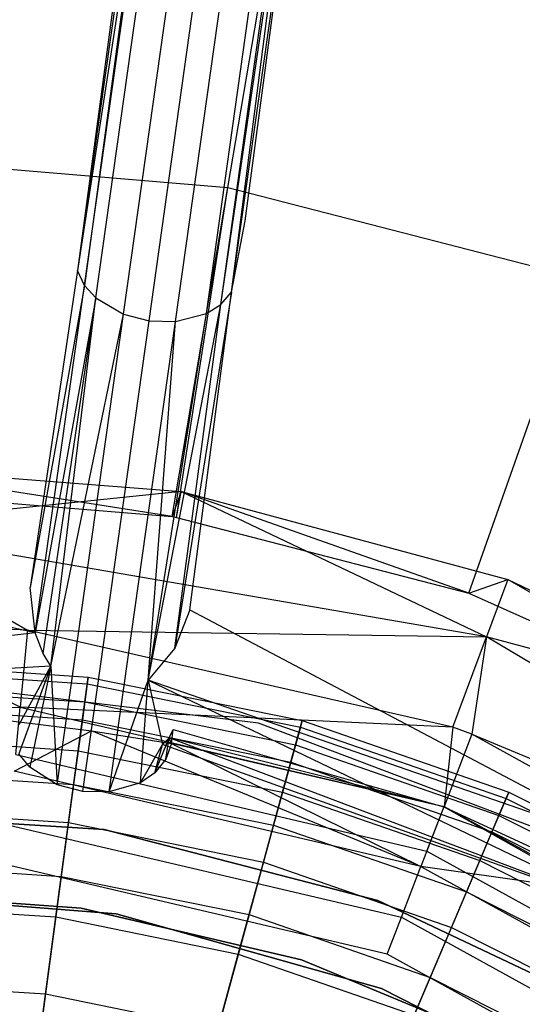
# Model space of a CAD drawing. Extents: x 5.4 to 34.8, y -14.7 to 14.7.
# Tile 177 of 251: x 20.4 to 21.3, y 2.4 to 4.2. Entities that reach past the tile are written whole.
import ezdxf

# ---------------------------------------------------------------- set-up
doc = ezdxf.new("R2010")
doc.units = 0
doc.header["$LTSCALE"] = 2.54
doc.layers.get('0').update_dxf_attribs({"color": 13, "linetype": 'CONTINUOUS'})

# ---------------------------------------------------------------- blocks, each defined once
blk = doc.blocks.new('BOHO_S_PM_7777_STL')
at = {"color": 0}
for p, q in [((20.7837, 3.9038, 24.9682), (20.9898, 5.1191, 23.9095)), ((20.7837, 3.9038, 24.9682), (20.9898, 5.1191, 23.9095)), ((20.6357, 4.7192, 24.0188), (20.5057, 3.7501, 24.8113)), ((20.6382, 4.6926, 23.986), (20.5057, 3.7501, 24.8113)), ((20.6382, 4.6926, 23.986), (20.5057, 3.7501, 24.8113)), ((20.6471, 4.6738, 23.964), (20.5057, 3.7501, 24.8113)), ((20.6471, 4.6738, 23.964), (20.5057, 3.7501, 24.8113)), ((20.6471, 4.6738, 23.964), (20.5187, 3.7225, 24.7844)), ((20.6471, 4.6738, 23.964), (20.5187, 3.7225, 24.7844)), ((20.5187, 3.7225, 24.7844), (20.6515, 4.6675, 23.9569)), ((20.5187, 3.7225, 24.7844), (20.6515, 4.6675, 23.9569)), ((20.5396, 3.6993, 24.7632), (20.6727, 4.6463, 23.934)), ((20.5396, 3.6993, 24.7632), (20.6727, 4.6463, 23.934)), ((20.7905, 3.7101, 24.8113), (20.923, 4.6526, 23.986)), ((20.7905, 3.7101, 24.8113), (20.923, 4.6526, 23.986)), ((20.8153, 3.8421, 24.7481), (20.923, 4.6526, 23.986)), ((20.7704, 3.6871, 24.7844), (20.9092, 4.637, 23.964)), ((20.7704, 3.6871, 24.7844), (20.9092, 4.637, 23.964)), ((20.7704, 3.6871, 24.7844), (20.9032, 4.6322, 23.9569)), ((20.7704, 3.6871, 24.7844), (20.9032, 4.6322, 23.9569)), ((20.7905, 3.7101, 24.8113), (20.9092, 4.637, 23.964)), ((20.7905, 3.7101, 24.8113), (20.9092, 4.637, 23.964)), ((20.5906, 3.6691, 24.7393), (20.724, 4.6183, 23.908)), ((20.5906, 3.6691, 24.7393), (20.724, 4.6183, 23.908)), ((20.7439, 3.6705, 24.7632), (20.877, 4.6175, 23.934)), ((20.7439, 3.6705, 24.7632), (20.877, 4.6175, 23.934)), ((20.6378, 3.6568, 24.7334), (20.7713, 4.6066, 23.9017)), ((20.6378, 3.6568, 24.7334), (20.7713, 4.6066, 23.9017)), ((20.6866, 3.6556, 24.7393), (20.82, 4.6048, 23.908)), ((20.6866, 3.6556, 24.7393), (20.82, 4.6048, 23.908)), ((20.1145, 3.9595, 24.9682), (20.7837, 3.9038, 24.9682)), ((20.1145, 3.9595, 24.9682), (20.7837, 3.9038, 24.9682)), ((20.6805, 3.2948, 25.563), (20.7837, 3.9038, 24.9682)), ((20.6805, 3.2948, 25.563), (20.7837, 3.9038, 24.9682)), ((20.6887, 3.2934, 25.563), (20.7837, 3.9038, 24.9682)), ((20.6887, 3.2934, 25.563), (20.7837, 3.9038, 24.9682)), ((20.7837, 3.9038, 24.9682), (21.4339, 3.7358, 24.9682)), ((20.7837, 3.9038, 24.9682), (21.4339, 3.7358, 24.9682)), ((20.7905, 3.7101, 24.8113), (20.8153, 3.8421, 24.7481)), ((20.5057, 3.7501, 24.8113), (20.4182, 3.1637, 25.4449)), ((20.5187, 3.7225, 24.7844), (20.5057, 3.7501, 24.8113)), ((20.5187, 3.7225, 24.7844), (20.5057, 3.7501, 24.8113)), ((21.2293, 3.153, 25.563), (21.4339, 3.7358, 24.9682)), ((21.2293, 3.153, 25.563), (21.4339, 3.7358, 24.9682)), ((20.5187, 3.7225, 24.7844), (20.4182, 3.1637, 25.4449)), ((20.5187, 3.7225, 24.7844), (20.4182, 3.1637, 25.4449)), ((20.4272, 3.0799, 25.4464), (20.5187, 3.7225, 24.7844)), ((20.4272, 3.0799, 25.4464), (20.5187, 3.7225, 24.7844)), ((20.5187, 3.7225, 24.7844), (20.5396, 3.6993, 24.7632)), ((20.5187, 3.7225, 24.7844), (20.5396, 3.6993, 24.7632)), ((20.5396, 3.6993, 24.7632), (20.4272, 3.0799, 25.4464)), ((20.5396, 3.6993, 24.7632), (20.4272, 3.0799, 25.4464)), ((20.4419, 3.0416, 25.4471), (20.5396, 3.6993, 24.7632)), ((20.4419, 3.0416, 25.4471), (20.5396, 3.6993, 24.7632)), ((20.4562, 3.0179, 25.4475), (20.5396, 3.6993, 24.7632)), ((20.4562, 3.0179, 25.4475), (20.5396, 3.6993, 24.7632)), ((20.5396, 3.6993, 24.7632), (20.5906, 3.6691, 24.7393)), ((20.5396, 3.6993, 24.7632), (20.5906, 3.6691, 24.7393)), ((20.7905, 3.7101, 24.8113), (20.6854, 3.0511, 25.4463)), ((20.7905, 3.7101, 24.8113), (20.6854, 3.0511, 25.4463)), ((20.7129, 3.1221, 25.4449), (20.7905, 3.7101, 24.8113)), ((20.7704, 3.6871, 24.7844), (20.7905, 3.7101, 24.8113)), ((20.7704, 3.6871, 24.7844), (20.7905, 3.7101, 24.8113)), ((20.6362, 2.9925, 25.4475), (20.7704, 3.6871, 24.7844)), ((20.6362, 2.9925, 25.4475), (20.7704, 3.6871, 24.7844)), ((20.6854, 3.0511, 25.4463), (20.7704, 3.6871, 24.7844)), ((20.6854, 3.0511, 25.4463), (20.7704, 3.6871, 24.7844)), ((20.7439, 3.6705, 24.7632), (20.7704, 3.6871, 24.7844)), ((20.7439, 3.6705, 24.7632), (20.7704, 3.6871, 24.7844)), ((20.4562, 3.0179, 25.4475), (20.5906, 3.6691, 24.7393)), ((20.4562, 3.0179, 25.4475), (20.5906, 3.6691, 24.7393)), ((20.4682, 2.7988, 25.6537), (20.5906, 3.6691, 24.7393)), ((20.4682, 2.7988, 25.6537), (20.5906, 3.6691, 24.7393)), ((20.5906, 3.6691, 24.7393), (20.6378, 3.6568, 24.7334)), ((20.5906, 3.6691, 24.7393), (20.6378, 3.6568, 24.7334)), ((20.6362, 2.9925, 25.4475), (20.7439, 3.6705, 24.7632)), ((20.6362, 2.9925, 25.4475), (20.7439, 3.6705, 24.7632)), ((20.6866, 3.6556, 24.7393), (20.7439, 3.6705, 24.7632)), ((20.6866, 3.6556, 24.7393), (20.7439, 3.6705, 24.7632)), ((20.5154, 2.786, 25.6483), (20.6378, 3.6568, 24.7334)), ((20.5154, 2.786, 25.6483), (20.6378, 3.6568, 24.7334)), ((20.5643, 2.7853, 25.6537), (20.6866, 3.6556, 24.7393)), ((20.5643, 2.7853, 25.6537), (20.6866, 3.6556, 24.7393)), ((20.6362, 2.9925, 25.4475), (20.6866, 3.6556, 24.7393)), ((20.6362, 2.9925, 25.4475), (20.6866, 3.6556, 24.7393)), ((20.6378, 3.6568, 24.7334), (20.6866, 3.6556, 24.7393)), ((20.6378, 3.6568, 24.7334), (20.6866, 3.6556, 24.7393)), ((20.6805, 3.2948, 25.563), (20.0732, 3.3898, 25.6432)), ((20.0732, 3.3898, 25.6432), (20.6969, 3.341, 25.6432)), ((20.6805, 3.2948, 25.563), (20.0732, 3.3898, 25.6432)), ((20.0732, 3.3898, 25.6432), (20.6969, 3.341, 25.6432)), ((20.6969, 3.341, 25.6432), (20.0748, 3.2768, 25.8475)), ((20.6969, 3.341, 25.6432), (20.0748, 3.2768, 25.8475)), ((20.1156, 3.3418, 25.563), (20.6805, 3.2948, 25.563)), ((20.1156, 3.3418, 25.563), (20.6805, 3.2948, 25.563)), ((20.6969, 3.341, 25.6432), (20.6805, 3.2948, 25.563)), ((20.6969, 3.341, 25.6432), (20.6805, 3.2948, 25.563)), ((20.6887, 3.2934, 25.563), (20.6969, 3.341, 25.6432)), ((20.6887, 3.2934, 25.563), (20.6969, 3.341, 25.6432)), ((21.2293, 3.153, 25.563), (20.6969, 3.341, 25.6432)), ((20.6969, 3.341, 25.6432), (21.301, 3.1785, 25.6432)), ((21.2293, 3.153, 25.563), (20.6969, 3.341, 25.6432)), ((20.6969, 3.341, 25.6432), (21.301, 3.1785, 25.6432)), ((20.6969, 3.341, 25.6432), (21.2617, 3.0725, 25.8475)), ((20.6969, 3.341, 25.6432), (21.2617, 3.0725, 25.8475)), ((20.6805, 3.2948, 25.563), (20.6887, 3.2934, 25.563)), ((20.6805, 3.2948, 25.563), (20.6887, 3.2934, 25.563)), ((20.6887, 3.2934, 25.563), (21.2293, 3.153, 25.563)), ((20.6887, 3.2934, 25.563), (21.2293, 3.153, 25.563)), ((20.0748, 3.2768, 25.8475), (20.4131, 3.085, 25.8507)), ((21.2617, 3.0725, 25.8475), (20.0748, 3.2768, 25.8475)), ((20.0748, 3.2768, 25.8475), (20.4131, 3.085, 25.8507)), ((21.2617, 3.0725, 25.8475), (20.0748, 3.2768, 25.8475)), ((20.4272, 3.0799, 25.4464), (19.9856, 3.1746, 25.4449)), ((21.2293, 3.153, 25.563), (21.301, 3.1785, 25.6432)), ((21.2293, 3.153, 25.563), (21.301, 3.1785, 25.6432)), ((21.301, 3.1785, 25.6432), (21.2617, 3.0725, 25.8475)), ((21.301, 3.1785, 25.6432), (21.2617, 3.0725, 25.8475)), ((21.7462, 2.9205, 25.563), (21.301, 3.1785, 25.6432)), ((21.301, 3.1785, 25.6432), (21.865, 2.9077, 25.6432)), ((21.7462, 2.9205, 25.563), (21.301, 3.1785, 25.6432)), ((21.301, 3.1785, 25.6432), (21.865, 2.9077, 25.6432)), ((20.4272, 3.0799, 25.4464), (20.4182, 3.1637, 25.4449)), ((21.2293, 3.153, 25.563), (21.7462, 2.9205, 25.563)), ((21.2293, 3.153, 25.563), (21.7462, 2.9205, 25.563)), ((20.7129, 3.1221, 25.4449), (20.6854, 3.0511, 25.4463)), ((20.7129, 3.1221, 25.4449), (20.6854, 3.0511, 25.4463)), ((20.7129, 3.1221, 25.4449), (21.5702, 2.6687, 25.4475)), ((20.3996, 2.9425, 26.1937), (20.0774, 3.0984, 25.8507)), ((20.4131, 3.085, 25.8507), (20.0774, 3.0984, 25.8507)), ((20.3996, 2.9425, 26.1937), (20.0774, 3.0984, 25.8507)), ((20.4131, 3.085, 25.8507), (20.0774, 3.0984, 25.8507)), ((20.4272, 3.0799, 25.4464), (19.4694, 2.9654, 25.4475)), ((20.4272, 3.0799, 25.4464), (19.4694, 2.9654, 25.4475)), ((20.4131, 3.085, 25.8507), (20.3996, 2.9425, 26.1937)), ((20.4131, 3.085, 25.8507), (20.3996, 2.9425, 26.1937)), ((21.1997, 2.9053, 25.8507), (20.4131, 3.085, 25.8507)), ((20.4131, 3.085, 25.8507), (21.2617, 3.0725, 25.8475)), ((20.4131, 3.085, 25.8507), (21.2617, 3.0725, 25.8475)), ((21.1997, 2.9053, 25.8507), (20.4131, 3.085, 25.8507)), ((20.4419, 3.0416, 25.4471), (20.4272, 3.0799, 25.4464)), ((20.4419, 3.0416, 25.4471), (20.4272, 3.0799, 25.4464)), ((21.1997, 2.9053, 25.8507), (21.2617, 3.0725, 25.8475)), ((21.1997, 2.9053, 25.8507), (21.2617, 3.0725, 25.8475)), ((21.2617, 3.0725, 25.8475), (21.2346, 2.8921, 25.8507)), ((21.2617, 3.0725, 25.8475), (21.2346, 2.8921, 25.8507)), ((22.2947, 2.4533, 25.8475), (21.2617, 3.0725, 25.8475)), ((21.865, 2.9077, 25.6432), (21.2617, 3.0725, 25.8475)), ((22.2947, 2.4533, 25.8475), (21.2617, 3.0725, 25.8475)), ((21.865, 2.9077, 25.6432), (21.2617, 3.0725, 25.8475)), ((20.6854, 3.0511, 25.4463), (20.6362, 2.9925, 25.4475)), ((20.6854, 3.0511, 25.4463), (20.6362, 2.9925, 25.4475)), ((20.1219, 3.025, 16.8047), (20.5251, 2.998, 16.8047)), ((20.1219, 3.025, 16.8047), (20.5251, 2.998, 16.8047)), ((20.4562, 3.0179, 25.4475), (20.4419, 3.0416, 25.4471)), ((20.4562, 3.0179, 25.4475), (20.4419, 3.0416, 25.4471)), ((20.4562, 3.0179, 25.4475), (19.4694, 2.9654, 25.4475)), ((20.4562, 3.0179, 25.4475), (19.4694, 2.9654, 25.4475)), ((20.1219, 3.0123, 16.4063), (20.5234, 2.9854, 16.4063)), ((20.1219, 3.0123, 16.4063), (20.5234, 2.9854, 16.4063)), ((20.4562, 3.0179, 25.4475), (20.3969, 2.8561, 25.6947)), ((20.4562, 3.0179, 25.4475), (20.3969, 2.8561, 25.6947)), ((20.3978, 2.9103, 25.6517), (20.4562, 3.0179, 25.4475)), ((20.3978, 2.9103, 25.6517), (20.4562, 3.0179, 25.4475)), ((20.4562, 3.0179, 25.4475), (20.4176, 2.831, 25.6755)), ((20.4562, 3.0179, 25.4475), (20.4176, 2.831, 25.6755)), ((20.4562, 3.0179, 25.4475), (20.4682, 2.7988, 25.6537)), ((20.4562, 3.0179, 25.4475), (20.4682, 2.7988, 25.6537)), ((20.8399, 2.9128, 21.4263), (20.1219, 3, 21.4263)), ((20.8399, 2.9128, 21.4263), (20.1219, 3, 21.4263)), ((20.8399, 2.9128, 21.2294), (20.1219, 3, 21.2294)), ((20.8399, 2.9128, 21.2294), (20.1219, 3, 21.2294)), ((20.5189, 2.9518, 17.2516), (20.5251, 2.998, 16.8047)), ((20.5189, 2.9518, 17.2516), (20.5251, 2.998, 16.8047)), ((20.5251, 2.998, 16.8047), (20.5234, 2.9854, 16.4063)), ((20.5251, 2.998, 16.8047), (20.5234, 2.9854, 16.4063)), ((20.5251, 2.998, 16.8047), (20.9211, 2.9175, 16.8047)), ((20.5251, 2.998, 16.8047), (20.9211, 2.9175, 16.8047)), ((20.5643, 2.7853, 25.6537), (20.6362, 2.9925, 25.4475)), ((20.5643, 2.7853, 25.6537), (20.6362, 2.9925, 25.4475)), ((20.6219, 2.8023, 25.6755), (20.6362, 2.9925, 25.4475)), ((20.6219, 2.8023, 25.6755), (20.6362, 2.9925, 25.4475)), ((20.6362, 2.9925, 25.4475), (20.6627, 2.8729, 25.6517)), ((21.5702, 2.6687, 25.4475), (20.6362, 2.9925, 25.4475)), ((20.6362, 2.9925, 25.4475), (20.6627, 2.8729, 25.6517)), ((20.6362, 2.9925, 25.4475), (21.5299, 2.5619, 25.6517)), ((20.6362, 2.9925, 25.4475), (21.5299, 2.5619, 25.6517)), ((21.5702, 2.6687, 25.4475), (20.6362, 2.9925, 25.4475)), ((20.1219, 2.9784, 17.2516), (20.5189, 2.9518, 17.2516)), ((20.1219, 2.9784, 17.2516), (20.5189, 2.9518, 17.2516)), ((20.5234, 2.9854, 16.4063), (20.5145, 2.9187, 16.0134)), ((20.5234, 2.9854, 16.4063), (20.5145, 2.9187, 16.0134)), ((20.5234, 2.9854, 16.4063), (20.9178, 2.9053, 16.4063)), ((20.5234, 2.9854, 16.4063), (20.9178, 2.9053, 16.4063)), ((20.5068, 2.8617, 17.6916), (20.5189, 2.9518, 17.2516)), ((20.5068, 2.8617, 17.6916), (20.5189, 2.9518, 17.2516)), ((20.5189, 2.9518, 17.2516), (20.9088, 2.8725, 17.2516)), ((20.5189, 2.9518, 17.2516), (20.9088, 2.8725, 17.2516)), ((19.5955, 2.9083, 26.1937), (20.3996, 2.9425, 26.1937)), ((19.5955, 2.9083, 26.1937), (20.3996, 2.9425, 26.1937)), ((20.1219, 2.945, 16.0134), (20.5145, 2.9187, 16.0134)), ((20.1219, 2.945, 16.0134), (20.5145, 2.9187, 16.0134)), ((20.3913, 2.8544, 26.5706), (20.3996, 2.9425, 26.1937)), ((20.3913, 2.8544, 26.5706), (20.3996, 2.9425, 26.1937)), ((21.1997, 2.9053, 25.8507), (20.3996, 2.9425, 26.1937)), ((20.3996, 2.9425, 26.1937), (21.1832, 2.7585, 26.1937)), ((21.1997, 2.9053, 25.8507), (20.3996, 2.9425, 26.1937)), ((20.3996, 2.9425, 26.1937), (21.1832, 2.7585, 26.1937)), ((20.3824, 2.9169, 25.7458), (20.5312, 2.8984, 25.7479)), ((20.3824, 2.9169, 25.7458), (20.5312, 2.8984, 25.7479)), ((20.5145, 2.9187, 16.0134), (20.4984, 2.7992, 15.6335)), ((20.5145, 2.9187, 16.0134), (20.4984, 2.7992, 15.6335)), ((20.5145, 2.9187, 16.0134), (20.9, 2.8404, 16.0134)), ((20.5145, 2.9187, 16.0134), (20.9, 2.8404, 16.0134)), ((20.9088, 2.8725, 17.2516), (20.9211, 2.9175, 16.8047)), ((20.9088, 2.8725, 17.2516), (20.9211, 2.9175, 16.8047)), ((20.9211, 2.9175, 16.8047), (20.9178, 2.9053, 16.4063)), ((20.9211, 2.9175, 16.8047), (20.9178, 2.9053, 16.4063)), ((20.9211, 2.9175, 16.8047), (21.3029, 2.785, 16.8047)), ((20.9211, 2.9175, 16.8047), (21.3029, 2.785, 16.8047)), ((20.3884, 2.824, 25.9286), (20.5312, 2.8984, 25.7479)), ((20.3884, 2.824, 25.9286), (20.5312, 2.8984, 25.7479)), ((21.1405, 2.6474, 25.9286), (20.5312, 2.8984, 25.7479)), ((20.5312, 2.8984, 25.7479), (20.6794, 2.875, 25.7457)), ((21.1405, 2.6474, 25.9286), (20.5312, 2.8984, 25.7479)), ((20.5312, 2.8984, 25.7479), (20.6794, 2.875, 25.7457)), ((20.675, 2.8853, 25.6758), (20.6827, 2.9011, 25.704)), ((20.675, 2.8853, 25.6758), (20.6827, 2.9011, 25.704)), ((20.6794, 2.875, 25.7457), (20.6827, 2.9011, 25.704)), ((20.6794, 2.875, 25.7457), (20.6827, 2.9011, 25.704)), ((20.6827, 2.9011, 25.704), (21.1829, 2.7577, 25.704)), ((20.6827, 2.9011, 25.704), (21.1829, 2.7577, 25.704)), ((21.5161, 2.6564, 21.4263), (20.8399, 2.9128, 21.4263)), ((20.8399, 2.9128, 21.4263), (20.8399, 2.9128, 21.2294)), ((21.5161, 2.6564, 21.4263), (20.8399, 2.9128, 21.4263)), ((21.5161, 2.6564, 21.2294), (20.8399, 2.9128, 21.2294)), ((20.8399, 2.9128, 21.4263), (20.8399, 2.9128, 21.2294)), ((21.5161, 2.6564, 21.2294), (20.8399, 2.9128, 21.2294)), ((20.9178, 2.9053, 16.4063), (20.9, 2.8404, 16.0134)), ((20.9178, 2.9053, 16.4063), (20.9, 2.8404, 16.0134)), ((20.9178, 2.9053, 16.4063), (21.2979, 2.7733, 16.4063)), ((20.9178, 2.9053, 16.4063), (21.2979, 2.7733, 16.4063)), ((21.1997, 2.9053, 25.8507), (21.1832, 2.7585, 26.1937)), ((21.1997, 2.9053, 25.8507), (21.1832, 2.7585, 26.1937)), ((21.2346, 2.8921, 25.8507), (21.1997, 2.9053, 25.8507)), ((21.2346, 2.8921, 25.8507), (21.1997, 2.9053, 25.8507)), ((20.1219, 2.8875, 17.6916), (20.5068, 2.8617, 17.6916)), ((20.1219, 2.8875, 17.6916), (20.5068, 2.8617, 17.6916)), ((20.6486, 2.8207, 25.6947), (20.675, 2.8853, 25.6758)), ((20.6486, 2.8207, 25.6947), (20.675, 2.8853, 25.6758)), ((20.6627, 2.8729, 25.6517), (20.675, 2.8853, 25.6758)), ((20.6627, 2.8729, 25.6517), (20.675, 2.8853, 25.6758)), ((20.6691, 2.846, 25.7192), (20.675, 2.8853, 25.6758)), ((20.6691, 2.846, 25.7192), (20.675, 2.8853, 25.6758)), ((20.6794, 2.875, 25.7457), (20.675, 2.8853, 25.6758)), ((20.6794, 2.875, 25.7457), (20.675, 2.8853, 25.6758)), ((21.5299, 2.5619, 25.6517), (20.675, 2.8853, 25.6758)), ((21.5299, 2.5619, 25.6517), (20.675, 2.8853, 25.6758)), ((21.1829, 2.7577, 25.704), (20.675, 2.8853, 25.6758)), ((21.1829, 2.7577, 25.704), (20.675, 2.8853, 25.6758)), ((21.2346, 2.8921, 25.8507), (21.1832, 2.7585, 26.1937)), ((21.2346, 2.8921, 25.8507), (21.1832, 2.7585, 26.1937)), ((21.9736, 2.4846, 25.8507), (21.2346, 2.8921, 25.8507)), ((21.2346, 2.8921, 25.8507), (22.2947, 2.4533, 25.8475)), ((21.2346, 2.8921, 25.8507), (22.2947, 2.4533, 25.8475)), ((21.9736, 2.4846, 25.8507), (21.2346, 2.8921, 25.8507)), ((20.4889, 2.7287, 18.1204), (20.5068, 2.8617, 17.6916)), ((20.4889, 2.7287, 18.1204), (20.5068, 2.8617, 17.6916)), ((20.5068, 2.8617, 17.6916), (20.8848, 2.7849, 17.6916)), ((20.5068, 2.8617, 17.6916), (20.8848, 2.7849, 17.6916)), ((20.6219, 2.8023, 25.6755), (20.6627, 2.8729, 25.6517)), ((20.6219, 2.8023, 25.6755), (20.6627, 2.8729, 25.6517)), ((20.6486, 2.8207, 25.6947), (20.6627, 2.8729, 25.6517)), ((20.6486, 2.8207, 25.6947), (20.6627, 2.8729, 25.6517)), ((21.5299, 2.5619, 25.6517), (20.6627, 2.8729, 25.6517)), ((21.5299, 2.5619, 25.6517), (20.6627, 2.8729, 25.6517)), ((20.6794, 2.875, 25.7457), (20.6691, 2.846, 25.7192)), ((20.6794, 2.875, 25.7457), (20.6691, 2.846, 25.7192)), ((21.1829, 2.7577, 25.704), (20.6794, 2.875, 25.7457)), ((20.6794, 2.875, 25.7457), (21.1405, 2.6474, 25.9286)), ((21.1829, 2.7577, 25.704), (20.6794, 2.875, 25.7457)), ((20.6794, 2.875, 25.7457), (21.1405, 2.6474, 25.9286)), ((20.8848, 2.7849, 17.6916), (20.9088, 2.8725, 17.2516)), ((20.8848, 2.7849, 17.6916), (20.9088, 2.8725, 17.2516)), ((20.9088, 2.8725, 17.2516), (21.2847, 2.742, 17.2516)), ((20.9088, 2.8725, 17.2516), (21.2847, 2.742, 17.2516)), ((20.3913, 2.8544, 26.5706), (21.1514, 2.6759, 26.5706)), ((20.3913, 2.8544, 26.5706), (21.1514, 2.6759, 26.5706)), ((20.4176, 2.831, 25.6755), (20.3969, 2.8561, 25.6947)), ((20.4176, 2.831, 25.6755), (20.3969, 2.8561, 25.6947)), ((20.6691, 2.846, 25.7192), (20.6486, 2.8207, 25.6947)), ((20.6691, 2.846, 25.7192), (20.6486, 2.8207, 25.6947)), ((20.1219, 2.8244, 15.6335), (20.4984, 2.7992, 15.6335)), ((20.1219, 2.8244, 15.6335), (20.4984, 2.7992, 15.6335)), ((21.1405, 2.6474, 25.9286), (20.3884, 2.824, 25.9286)), ((21.1405, 2.6474, 25.9286), (20.3884, 2.824, 25.9286)), ((20.4682, 2.7988, 25.6537), (20.4176, 2.831, 25.6755)), ((20.4682, 2.7988, 25.6537), (20.4176, 2.831, 25.6755)), ((20.9, 2.8404, 16.0134), (20.8681, 2.724, 15.6335)), ((20.9, 2.8404, 16.0134), (20.8681, 2.724, 15.6335)), ((20.9, 2.8404, 16.0134), (21.2716, 2.7113, 16.0134)), ((20.9, 2.8404, 16.0134), (21.2716, 2.7113, 16.0134)), ((20.6486, 2.8207, 25.6947), (20.6219, 2.8023, 25.6755)), ((20.6486, 2.8207, 25.6947), (20.6219, 2.8023, 25.6755)), ((20.5154, 2.786, 25.6483), (20.4682, 2.7988, 25.6537)), ((20.5154, 2.786, 25.6483), (20.4682, 2.7988, 25.6537)), ((20.4984, 2.7992, 15.6335), (20.4755, 2.6291, 15.2737)), ((20.4984, 2.7992, 15.6335), (20.4755, 2.6291, 15.2737)), ((20.4984, 2.7992, 15.6335), (20.8681, 2.724, 15.6335)), ((20.4984, 2.7992, 15.6335), (20.8681, 2.724, 15.6335)), ((20.6219, 2.8023, 25.6755), (20.5643, 2.7853, 25.6537)), ((20.6219, 2.8023, 25.6755), (20.5643, 2.7853, 25.6537)), ((20.5643, 2.7853, 25.6537), (20.5154, 2.786, 25.6483)), ((20.5643, 2.7853, 25.6537), (20.5154, 2.786, 25.6483)), ((20.8493, 2.6554, 18.1204), (20.8848, 2.7849, 17.6916)), ((20.8493, 2.6554, 18.1204), (20.8848, 2.7849, 17.6916)), ((20.8848, 2.7849, 17.6916), (21.2492, 2.6584, 17.6916)), ((20.8848, 2.7849, 17.6916), (21.2492, 2.6584, 17.6916)), ((21.2979, 2.7733, 16.4063), (21.2716, 2.7113, 16.0134)), ((21.2979, 2.7733, 16.4063), (21.2716, 2.7113, 16.0134)), ((21.2847, 2.742, 17.2516), (21.3029, 2.785, 16.8047)), ((21.2847, 2.742, 17.2516), (21.3029, 2.785, 16.8047)), ((21.3029, 2.785, 16.8047), (21.2979, 2.7733, 16.4063)), ((21.3029, 2.785, 16.8047), (21.2979, 2.7733, 16.4063)), ((21.2979, 2.7733, 16.4063), (21.657, 2.5918, 16.4063)), ((21.2979, 2.7733, 16.4063), (21.657, 2.5918, 16.4063)), ((21.3029, 2.785, 16.8047), (21.6635, 2.6027, 16.8047)), ((21.3029, 2.785, 16.8047), (21.6635, 2.6027, 16.8047)), ((20.1219, 2.7533, 18.1204), (20.4889, 2.7287, 18.1204)), ((20.1219, 2.7533, 18.1204), (20.4889, 2.7287, 18.1204)), ((21.1829, 2.7577, 25.704), (21.1405, 2.6474, 25.9286)), ((21.1829, 2.7577, 25.704), (21.1405, 2.6474, 25.9286)), ((21.1514, 2.6759, 26.5706), (21.1832, 2.7585, 26.1937)), ((21.1514, 2.6759, 26.5706), (21.1832, 2.7585, 26.1937)), ((21.1829, 2.7577, 25.704), (21.5451, 2.5895, 25.704)), ((21.5299, 2.5619, 25.6517), (21.1829, 2.7577, 25.704)), ((21.1829, 2.7577, 25.704), (21.5451, 2.5895, 25.704)), ((21.5299, 2.5619, 25.6517), (21.1829, 2.7577, 25.704)), ((21.1832, 2.7585, 26.1937), (21.8881, 2.3698, 26.1937)), ((21.1832, 2.7585, 26.1937), (21.8881, 2.3698, 26.1937)), ((20.0329, 2.7486, 154.1511), (20.5546, 2.7157, 154.1511)), ((20.5546, 2.7157, 161.7511), (20.0329, 2.7486, 161.7511)), ((20.0329, 2.7486, 154.1511), (20.5546, 2.7157, 154.1511)), ((20.5546, 2.7157, 161.7511), (20.0329, 2.7486, 161.7511)), ((21.2492, 2.6584, 17.6916), (21.2847, 2.742, 17.2516)), ((21.2492, 2.6584, 17.6916), (21.2847, 2.742, 17.2516)), ((21.2847, 2.742, 17.2516), (21.6398, 2.5626, 17.2516)), ((21.2847, 2.742, 17.2516), (21.6398, 2.5626, 17.2516)), ((20.379, 2.7241, 26.2386), (21.1044, 2.5537, 26.2386)), ((20.379, 2.7241, 26.2386), (21.1044, 2.5537, 26.2386)), ((20.4654, 2.5541, 18.5337), (20.4889, 2.7287, 18.1204)), ((20.4654, 2.5541, 18.5337), (20.4889, 2.7287, 18.1204)), ((20.4889, 2.7287, 18.1204), (20.8493, 2.6554, 18.1204)), ((20.4889, 2.7287, 18.1204), (20.8493, 2.6554, 18.1204)), ((20.5546, 2.7157, 154.1511), (21.0608, 2.5848, 154.1511)), ((21.0608, 2.5848, 161.7511), (20.5546, 2.7157, 161.7511)), ((20.5546, 2.7157, 154.1511), (21.0608, 2.5848, 154.1511)), ((20.5546, 2.7157, 154.1511), (20.5546, 2.7157, 161.7511)), ((21.0608, 2.5848, 161.7511), (20.5546, 2.7157, 161.7511)), ((20.5546, 2.7157, 154.1511), (20.5546, 2.7157, 161.7511)), ((20.8681, 2.724, 15.6335), (20.8228, 2.5585, 15.2737)), ((20.8681, 2.724, 15.6335), (20.8228, 2.5585, 15.2737)), ((20.8681, 2.724, 15.6335), (21.2245, 2.6003, 15.6335)), ((20.8681, 2.724, 15.6335), (21.2245, 2.6003, 15.6335)), ((21.2716, 2.7113, 16.0134), (21.2245, 2.6003, 15.6335)), ((21.2716, 2.7113, 16.0134), (21.2245, 2.6003, 15.6335)), ((21.2716, 2.7113, 16.0134), (21.6228, 2.5339, 16.0134)), ((21.2716, 2.7113, 16.0134), (21.6228, 2.5339, 16.0134)), ((21.1514, 2.6759, 26.5706), (21.8352, 2.2989, 26.5706)), ((21.1514, 2.6759, 26.5706), (21.8352, 2.2989, 26.5706)), ((20.1219, 2.6528, 15.2737), (20.4755, 2.6291, 15.2737)), ((20.1219, 2.6528, 15.2737), (20.4755, 2.6291, 15.2737)), ((21.0781, 2.4853, 26.5706), (20.3721, 2.6511, 26.5706)), ((21.0781, 2.4853, 26.5706), (20.3721, 2.6511, 26.5706)), ((20.8028, 2.4855, 18.5337), (20.8493, 2.6554, 18.1204)), ((20.8028, 2.4855, 18.5337), (20.8493, 2.6554, 18.1204)), ((20.8493, 2.6554, 18.1204), (21.1968, 2.5348, 18.1204)), ((20.8493, 2.6554, 18.1204), (21.1968, 2.5348, 18.1204)), ((21.1044, 2.5537, 26.2386), (21.1405, 2.6474, 25.9286)), ((21.1044, 2.5537, 26.2386), (21.1405, 2.6474, 25.9286)), ((21.1405, 2.6474, 25.9286), (21.8169, 2.2744, 25.9286)), ((21.5451, 2.5895, 25.704), (21.1405, 2.6474, 25.9286)), ((21.5451, 2.5895, 25.704), (21.1405, 2.6474, 25.9286)), ((21.1405, 2.6474, 25.9286), (21.8169, 2.2744, 25.9286)), ((21.1968, 2.5348, 18.1204), (21.2492, 2.6584, 17.6916)), ((21.1968, 2.5348, 18.1204), (21.2492, 2.6584, 17.6916)), ((21.2492, 2.6584, 17.6916), (21.5934, 2.4844, 17.6916)), ((21.2492, 2.6584, 17.6916), (21.5934, 2.4844, 17.6916)), ((20.4755, 2.6291, 15.2737), (20.4463, 2.4116, 14.9409)), ((20.4755, 2.6291, 15.2737), (20.4463, 2.4116, 14.9409)), ((20.4755, 2.6291, 15.2737), (20.8228, 2.5585, 15.2737)), ((20.4755, 2.6291, 15.2737), (20.8228, 2.5585, 15.2737)), ((20.5768, 2.5599, 154.1511), (20.0686, 2.5995, 154.1511)), ((20.0686, 2.5995, 161.7511), (20.5768, 2.5599, 161.7511)), ((20.0686, 2.5995, 161.7511), (20.5768, 2.5599, 161.7511)), ((20.5768, 2.5599, 154.1511), (20.0686, 2.5995, 154.1511)), ((20.0948, 2.5999, 154.4311), (20.5122, 2.5705, 154.4311)), ((20.5122, 2.5705, 154.3511), (20.0948, 2.5999, 154.3511)), ((20.0948, 2.5999, 154.4311), (20.5122, 2.5705, 154.4311)), ((20.5122, 2.5705, 154.3511), (20.0948, 2.5999, 154.3511)), ((21.2245, 2.6003, 15.6335), (21.1575, 2.4423, 15.2737)), ((21.2245, 2.6003, 15.6335), (21.1575, 2.4423, 15.2737)), ((21.2245, 2.6003, 15.6335), (21.5613, 2.4301, 15.6335)), ((21.2245, 2.6003, 15.6335), (21.5613, 2.4301, 15.6335)), ((20.1219, 2.5771, 18.5337), (20.4654, 2.5541, 18.5337)), ((20.1219, 2.5771, 18.5337), (20.4654, 2.5541, 18.5337)), ((20.5122, 2.5705, 154.4311), (20.5122, 2.5705, 154.3511)), ((20.5122, 2.5705, 154.4311), (20.9195, 2.4746, 154.4311)), ((20.9195, 2.4746, 154.3511), (20.5122, 2.5705, 154.3511)), ((20.5122, 2.5705, 154.4311), (20.5122, 2.5705, 154.3511)), ((20.5122, 2.5705, 154.4311), (20.9195, 2.4746, 154.4311)), ((20.9195, 2.4746, 154.3511), (20.5122, 2.5705, 154.3511)), ((21.0608, 2.5848, 154.1511), (21.533, 2.3604, 154.1511)), ((21.533, 2.3604, 161.7511), (21.0608, 2.5848, 161.7511)), ((21.0608, 2.5848, 154.1511), (21.533, 2.3604, 154.1511)), ((21.0608, 2.5848, 154.1511), (21.0608, 2.5848, 161.7511)), ((21.533, 2.3604, 161.7511), (21.0608, 2.5848, 161.7511)), ((21.0608, 2.5848, 154.1511), (21.0608, 2.5848, 161.7511)), ((20.4366, 2.3395, 18.9274), (20.4654, 2.5541, 18.5337)), ((20.4366, 2.3395, 18.9274), (20.4654, 2.5541, 18.5337)), ((20.4654, 2.5541, 18.5337), (20.8028, 2.4855, 18.5337)), ((20.4654, 2.5541, 18.5337), (20.8028, 2.4855, 18.5337)), ((21.0675, 2.422, 154.1511), (20.5768, 2.5599, 154.1511)), ((20.5768, 2.5599, 161.7511), (21.0675, 2.422, 161.7511)), ((20.5768, 2.5599, 161.7511), (21.0675, 2.422, 161.7511)), ((20.5768, 2.5599, 161.7511), (20.5768, 2.5599, 154.1511)), ((21.0675, 2.422, 154.1511), (20.5768, 2.5599, 154.1511)), ((20.5768, 2.5599, 161.7511), (20.5768, 2.5599, 154.1511)), ((20.8228, 2.5585, 15.2737), (20.7648, 2.3469, 14.9409)), ((20.8228, 2.5585, 15.2737), (20.7648, 2.3469, 14.9409)), ((20.8228, 2.5585, 15.2737), (21.1575, 2.4423, 15.2737)), ((20.8228, 2.5585, 15.2737), (21.1575, 2.4423, 15.2737)), ((21.0781, 2.4853, 26.5706), (21.1044, 2.5537, 26.2386)), ((21.0781, 2.4853, 26.5706), (21.1044, 2.5537, 26.2386)), ((21.1044, 2.5537, 26.2386), (21.757, 2.1939, 26.2386)), ((21.1044, 2.5537, 26.2386), (21.757, 2.1939, 26.2386)), ((21.128, 2.3726, 18.5337), (21.1968, 2.5348, 18.1204)), ((21.128, 2.3726, 18.5337), (21.1968, 2.5348, 18.1204)), ((21.1968, 2.5348, 18.1204), (21.525, 2.3689, 18.1204)), ((21.1968, 2.5348, 18.1204), (21.525, 2.3689, 18.1204)), ((20.7456, 2.2767, 18.9274), (20.8028, 2.4855, 18.5337)), ((20.7456, 2.2767, 18.9274), (20.8028, 2.4855, 18.5337)), ((20.8028, 2.4855, 18.5337), (21.128, 2.3726, 18.5337)), ((20.8028, 2.4855, 18.5337), (21.128, 2.3726, 18.5337)), ((21.7132, 2.1351, 26.5706), (21.0781, 2.4853, 26.5706)), ((21.7132, 2.1351, 26.5706), (21.0781, 2.4853, 26.5706)), ((20.9195, 2.4746, 154.4311), (20.9195, 2.4746, 154.3511)), ((20.9195, 2.4746, 154.4311), (21.3061, 2.3147, 154.4311)), ((21.3061, 2.3147, 154.3511), (20.9195, 2.4746, 154.3511)), ((20.9195, 2.4746, 154.4311), (20.9195, 2.4746, 154.3511)), ((20.9195, 2.4746, 154.4311), (21.3061, 2.3147, 154.4311)), ((21.3061, 2.3147, 154.3511), (20.9195, 2.4746, 154.3511)), ((21.1575, 2.4423, 15.2737), (21.0719, 2.2402, 14.9409)), ((21.1575, 2.4423, 15.2737), (21.0719, 2.2402, 14.9409)), ((21.1575, 2.4423, 15.2737), (21.4738, 2.2824, 15.2737)), ((21.1575, 2.4423, 15.2737), (21.4738, 2.2824, 15.2737)), ((20.1219, 2.4333, 14.9409), (20.4463, 2.4116, 14.9409)), ((20.1219, 2.4333, 14.9409), (20.4463, 2.4116, 14.9409)), ((20.4463, 2.4116, 14.9409), (20.4112, 2.1509, 14.6414)), ((20.4463, 2.4116, 14.9409), (20.4112, 2.1509, 14.6414)), ((20.4463, 2.4116, 14.9409), (20.7648, 2.3469, 14.9409)), ((20.4463, 2.4116, 14.9409), (20.7648, 2.3469, 14.9409)), ((21.5218, 2.191, 154.1511), (21.0675, 2.422, 154.1511)), ((21.0675, 2.422, 161.7511), (21.5218, 2.191, 161.7511)), ((21.0675, 2.422, 161.7511), (21.5218, 2.191, 161.7511)), ((21.0675, 2.422, 161.7511), (21.0675, 2.422, 154.1511)), ((21.5218, 2.191, 154.1511), (21.0675, 2.422, 154.1511)), ((21.0675, 2.422, 161.7511), (21.0675, 2.422, 154.1511))]:
    blk.add_line(p, q, dxfattribs=at)

msp = doc.modelspace()

# ---------------------------------------------------------------- block references
at = {"color": 0}
msp.add_blockref('BOHO_S_PM_7777_STL', (0, 0), dxfattribs=at)

doc.saveas('drawing.dxf')
